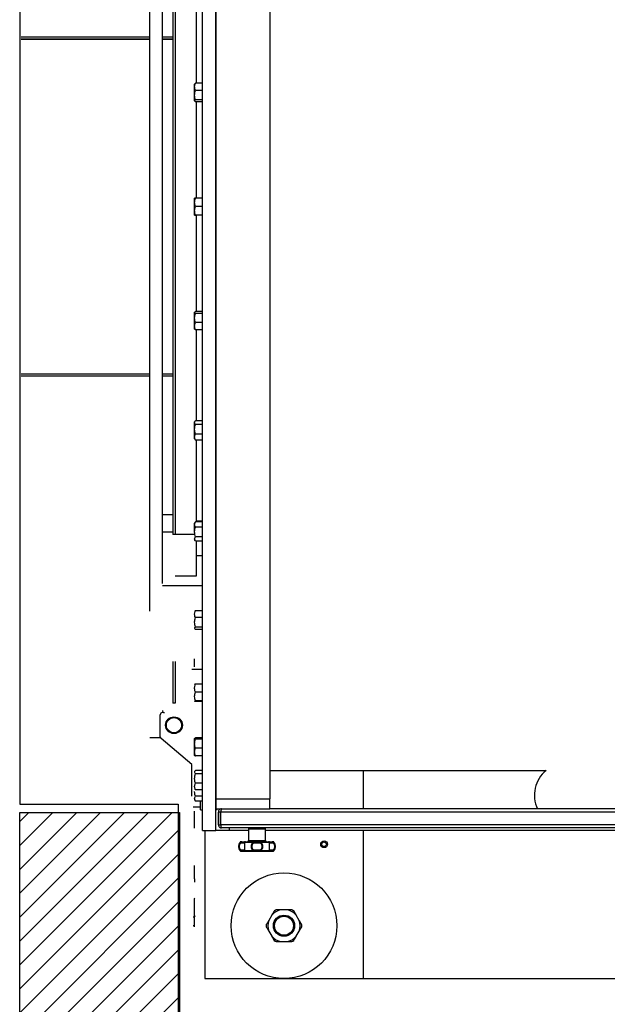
# Model space of a CAD drawing. Extents: x -13.5 to 60.2, y -0.1 to 41.9.
# Tile 24 of 57: x 22.192 to 22.744, y 17.221 to 18.145. Entities that reach past the tile are written whole.
import ezdxf

# ---------------------------------------------------------------- set-up
doc = ezdxf.new("R2010")
doc.units = 0
doc.header["$MEASUREMENT"] = 0
doc.layers.add('PAREDES', color=8, linetype='Continuous')

# ---------------------------------------------------------------- blocks, each defined once
blk = doc.blocks.new('LS- 19')
for p, q in [((-131.8676, 57.59345), (-131.8676, 58.76537)), ((-131.85499, 57.59345), (-131.85499, 58.76537)), ((-131.85499, 58.73557), (-131.85499, 57.62325)), ((-131.80454, 58.73557), (-131.80454, 57.62325)), ((-131.91726, 57.7996), (-131.91726, 58.54744)), ((-131.90534, 57.82542), (-131.90534, 58.54744)), ((-131.89541, 58.48779), (-131.89541, 57.87143)), ((-131.89342, 58.48779), (-131.89342, 57.87143)), ((-131.89342, 58.48779), (-131.89342, 57.87143)), ((-131.87356, 58.38049), (-131.87356, 58.29524)), ((-132.03807, 58.33881), (-131.91726, 58.33881)), ((-132.03807, 58.33682), (-131.91726, 58.33682)), ((-131.91726, 58.33633), (-132.03807, 58.33633)), ((-131.90534, 58.33881), (-131.89541, 58.33881)), ((-131.90534, 58.33682), (-131.89541, 58.33682)), ((-131.89541, 58.33633), (-131.90534, 58.33633)), ((-131.87496, 58.29466), (-131.87505, 58.2945)), ((-131.87505, 58.29179), (-131.87505, 58.2945)), ((-131.87505, 58.284), (-131.87505, 58.29179)), ((-131.87434, 58.29524), (-131.87494, 58.29465)), ((-131.8676, 58.29524), (-131.87434, 58.29524)), ((-131.87505, 58.27876), (-131.87505, 58.284)), ((-131.8676, 58.28835), (-131.87434, 58.28835)), ((-131.87505, 58.27861), (-131.87505, 58.27876)), ((-131.87505, 58.27861), (-131.87496, 58.27846)), ((-131.8676, 58.27966), (-131.87434, 58.27966)), ((-131.8676, 58.27787), (-131.87434, 58.27787)), ((-131.87356, 58.27787), (-131.87356, 58.18736)), ((-131.87505, 58.18338), (-131.87505, 58.18736)), ((-131.87505, 58.17544), (-131.87505, 58.18338)), ((-131.8676, 58.18736), (-131.87434, 58.18736)), ((-131.8676, 58.17941), (-131.87434, 58.17941)), ((-131.87505, 58.17146), (-131.87505, 58.17544)), ((-131.8676, 58.17146), (-131.87434, 58.17146)), ((-131.87356, 58.17146), (-131.87356, 58.08095)), ((-131.87496, 58.08036), (-131.87505, 58.08021)), ((-131.87505, 58.08006), (-131.87505, 58.08021)), ((-131.87505, 58.07482), (-131.87505, 58.08006)), ((-131.8676, 58.08095), (-131.87434, 58.08095)), ((-131.8676, 58.07916), (-131.87434, 58.07916)), ((-131.87505, 58.06703), (-131.87505, 58.07482)), ((-131.8676, 58.07047), (-131.87434, 58.07047)), ((-131.87505, 58.06432), (-131.87505, 58.06703)), ((-131.87505, 58.06432), (-131.87496, 58.06416)), ((-131.87494, 58.06417), (-131.87434, 58.06358)), ((-131.8676, 58.06358), (-131.87434, 58.06358)), ((-131.87356, 58.06358), (-131.87356, 57.97833)), ((-132.03807, 58.02249), (-131.91726, 58.02249)), ((-131.91726, 58.022), (-132.03807, 58.022)), ((-131.90534, 58.02249), (-131.89541, 58.02249)), ((-131.89541, 58.022), (-131.90534, 58.022)), ((-131.91726, 58.02001), (-132.03807, 58.02001)), ((-131.89541, 58.02001), (-131.90534, 58.02001)), ((-131.87467, 57.97784), (-131.87505, 57.97718)), ((-131.87505, 57.97658), (-131.87505, 57.97718)), ((-131.87505, 57.97027), (-131.87505, 57.97658)), ((-131.8676, 57.97833), (-131.87434, 57.97833)), ((-131.87505, 57.96293), (-131.87505, 57.97027)), ((-131.8676, 57.97482), (-131.87434, 57.97482)), ((-131.87505, 57.96129), (-131.87505, 57.96293)), ((-131.87505, 57.96129), (-131.87467, 57.96064)), ((-131.8746, 57.96065), (-131.87434, 57.96014)), ((-131.8676, 57.96572), (-131.87434, 57.96572)), ((-131.8676, 57.96014), (-131.87434, 57.96014)), ((-131.87356, 57.96014), (-131.87356, 57.88344)), ((-131.89541, 57.88998), (-131.90534, 57.88998)), ((-131.87452, 57.88316), (-131.87505, 57.88223)), ((-131.87434, 57.88344), (-131.87449, 57.88314)), ((-131.8676, 57.88344), (-131.87434, 57.88344)), ((-131.87356, 57.88428), (-131.8676, 57.88428)), ((-131.90534, 57.87409), (-131.89541, 57.87409)), ((-131.87505, 57.88089), (-131.87505, 57.88223)), ((-131.87505, 57.87376), (-131.87505, 57.88089)), ((-131.8676, 57.87834), (-131.87434, 57.87834)), ((-131.89342, 57.87143), (-131.89541, 57.87143)), ((-131.87505, 57.87143), (-131.89342, 57.87143)), ((-131.87505, 57.86634), (-131.87452, 57.86541)), ((-131.8676, 57.86919), (-131.87434, 57.86919)), ((-131.8676, 57.86513), (-131.87434, 57.86513)), ((-131.87356, 57.86513), (-131.87356, 57.83238)), ((-131.87356, 57.85167), (-131.8676, 57.85167)), ((-131.87356, 57.83238), (-131.89342, 57.83238)), ((-131.90534, 57.82344), (-131.8676, 57.82344)), ((-131.8676, 57.79992), (-131.87434, 57.79992)), ((-131.8676, 57.79343), (-131.87434, 57.79343)), ((-131.8676, 57.78457), (-131.87434, 57.78457)), ((-131.8676, 57.7822), (-131.87434, 57.7822)), ((-131.87505, 57.74798), (-131.87505, 57.75459)), ((-131.89541, 57.75225), (-131.89541, 57.7132)), ((-131.89342, 57.75225), (-131.89342, 57.7132)), ((-131.89342, 57.75225), (-131.89342, 57.7132)), ((-131.87753, 57.74498), (-131.8676, 57.74498)), ((-131.87505, 57.74716), (-131.87505, 57.74798)), ((-131.8676, 57.73098), (-131.87434, 57.73098)), ((-131.8676, 57.72336), (-131.87434, 57.72336)), ((-131.89342, 57.7132), (-131.89541, 57.7132)), ((-131.8676, 57.71513), (-131.87434, 57.71513)), ((-131.8676, 57.71453), (-131.87434, 57.71453)), ((-131.90733, 57.68135), (-131.90733, 57.70227)), ((-131.9071, 57.68042), (-131.91726, 57.68042)), ((-131.87753, 57.6556), (-131.90661, 57.67983)), ((-131.87489, 57.68011), (-131.87505, 57.67983)), ((-131.87505, 57.6775), (-131.87505, 57.67983)), ((-131.8676, 57.68048), (-131.87434, 57.68048)), ((-131.87505, 57.66982), (-131.87505, 57.6775)), ((-131.8676, 57.67928), (-131.87434, 57.67928)), ((-131.8676, 57.67081), (-131.87434, 57.67081)), ((-131.87505, 57.66421), (-131.87505, 57.66982)), ((-131.87505, 57.66393), (-131.87505, 57.66421)), ((-131.87505, 57.66393), (-131.87489, 57.66365)), ((-131.8676, 57.66353), (-131.87434, 57.66353)), ((-131.87753, 57.6258), (-131.87753, 57.6556)), ((-131.8676, 57.64975), (-131.87434, 57.64975)), ((-131.8676, 57.6468), (-131.87434, 57.6468)), ((-131.80454, 57.64986), (-131.54492, 57.64986)), ((-131.71659, 57.64986), (-131.71659, 57.61379)), ((-131.8676, 57.6378), (-131.87434, 57.6378)), ((-131.87478, 57.63236), (-131.87434, 57.63175)), ((-131.8676, 57.63175), (-131.87434, 57.63175)), ((-131.8676, 57.62561), (-131.87434, 57.62561)), ((-131.86959, 57.6153), (-131.87633, 57.6153)), ((-131.87505, 57.62225), (-131.87434, 57.62102)), ((-131.8676, 57.62102), (-131.87434, 57.62102)), ((-131.86959, 57.61282), (-131.86959, 57.62102)), ((-131.85499, 57.62325), (-131.80454, 57.62325)), ((-131.85499, 57.62325), (-131.85499, 57.61379)), ((-131.80454, 57.61379), (-131.80454, 57.62325)), ((-131.87505, 57.60799), (-131.87505, 57.61151)), ((-131.87505, 57.60006), (-131.87505, 57.60799)), ((-131.86959, 57.61282), (-131.8676, 57.61282)), ((-131.85499, 57.61379), (-131.80454, 57.61379)), ((-131.85499, 57.61331), (-131.85373, 57.61331)), ((-131.85373, 57.61334), (-131.85373, 57.61379)), ((-131.85373, 57.61331), (-131.85373, 57.61334)), ((-131.85077, 57.61081), (-131.85276, 57.61081)), ((-131.85276, 57.59889), (-131.85276, 57.61081)), ((-131.85077, 57.59889), (-131.85077, 57.61081)), ((-131.13098, 57.61081), (-131.85042, 57.61081)), ((-131.85042, 57.59889), (-131.85042, 57.61081)), ((-131.84978, 57.61379), (-131.84978, 57.61333)), ((-131.17686, 57.61379), (-131.80454, 57.61379)), ((-131.87505, 57.59565), (-131.87505, 57.60006)), ((-131.85276, 57.59889), (-131.85077, 57.59889)), ((-131.13098, 57.59889), (-131.85042, 57.59889)), ((-131.8676, 57.59345), (-131.85499, 57.59345)), ((-131.86557, 57.59345), (-131.86557, 57.45441)), ((-131.84238, 57.59345), (-131.85499, 57.59345)), ((-131.13163, 57.59591), (-131.84978, 57.59591)), ((-131.84238, 57.59345), (-131.84238, 57.59591)), ((-131.8244, 57.59345), (-131.84238, 57.59345)), ((-131.8244, 57.59492), (-131.8244, 57.58399)), ((-131.8244, 57.59492), (-131.80851, 57.59492)), ((-131.80851, 57.58399), (-131.80851, 57.59492)), ((-131.17289, 57.59345), (-131.80851, 57.59345)), ((-131.71659, 57.59345), (-131.71659, 57.45441)), ((-131.83217, 57.58269), (-131.83149, 57.58269)), ((-131.83138, 57.583), (-131.83145, 57.583)), ((-131.83141, 57.58201), (-131.82837, 57.58201)), ((-131.82791, 57.58269), (-131.82003, 57.58269)), ((-131.8244, 57.58399), (-131.80851, 57.58399)), ((-131.81949, 57.58201), (-131.81342, 57.58201)), ((-131.81288, 57.58269), (-131.805, 57.58269)), ((-131.80454, 57.58201), (-131.8015, 57.58201)), ((-131.80211, 57.583), (-131.80146, 57.583)), ((-131.80142, 57.58269), (-131.80075, 57.58269)), ((-131.83149, 57.57437), (-131.83217, 57.57437)), ((-131.83145, 57.57406), (-131.83081, 57.57406)), ((-131.82837, 57.57505), (-131.83141, 57.57505)), ((-131.82003, 57.57437), (-131.82791, 57.57437)), ((-131.81342, 57.57505), (-131.81949, 57.57505)), ((-131.805, 57.57437), (-131.81288, 57.57437)), ((-131.8015, 57.57505), (-131.80454, 57.57505)), ((-131.80146, 57.57406), (-131.80153, 57.57406)), ((-131.80075, 57.57437), (-131.80142, 57.57437)), ((-131.87505, 57.55587), (-131.87505, 57.5607)), ((-131.87505, 57.54799), (-131.87505, 57.55587)), ((-131.87505, 57.54799), (-131.87505, 57.54488)), ((-131.87479, 57.52997), (-131.87505, 57.52952)), ((-131.87505, 57.5291), (-131.87505, 57.52952)), ((-131.87505, 57.52312), (-131.87505, 57.5291)), ((-131.87505, 57.5156), (-131.87505, 57.52312)), ((-131.87479, 57.52997), (-131.87479, 57.52997)), ((-131.87505, 57.51363), (-131.87505, 57.5156)), ((-131.87505, 57.51363), (-131.87479, 57.51318)), ((-131.87505, 57.51102), (-131.87505, 57.51363)), ((-131.80258, 57.51395), (-131.80539, 57.50908)), ((-131.78827, 57.51896), (-131.79389, 57.51896)), ((-131.77677, 57.50908), (-131.77959, 57.51395)), ((-131.87505, 57.51201), (-131.87633, 57.51201)), ((-131.87505, 57.50407), (-131.87633, 57.50407)), ((-131.87505, 57.51102), (-131.8748, 57.51311)), ((-131.87505, 57.50414), (-131.87505, 57.51102)), ((-131.87505, 57.50307), (-131.87505, 57.50414)), ((-131.80539, 57.49905), (-131.80258, 57.49418)), ((-131.77959, 57.49418), (-131.77677, 57.49905)), ((-131.79389, 57.48917), (-131.78827, 57.48917)), ((-131.86557, 57.45441), (-131.71659, 57.45441)), ((-131.71659, 57.45441), (-131.26481, 57.45441))]:
    blk.add_line(p, q)
blk.add_lwpolyline([(-132.03937, 57.61828), (-131.8904, 57.61828), (-131.8904, 57.28557), (-130.93786, 57.28557), (-130.93786, 59.07325), (-131.8904, 59.07325), (-131.8904, 58.74054), (-132.03937, 58.74054), (-132.03937, 57.61828)])
at = {"flags": 128}
for points in [[(-131.83081, 57.583), (-131.83092, 57.58298), (-131.83104, 57.58292), (-131.83114, 57.58283), (-131.83123, 57.58271), (-131.83131, 57.58256), (-131.83136, 57.58239), (-131.8314, 57.5822), (-131.83141, 57.58201)], [(-131.81987, 57.583), (-131.81989, 57.58299), (-131.81992, 57.58298), (-131.81994, 57.58295), (-131.81996, 57.58292), (-131.81998, 57.58287), (-131.82, 57.58282), (-131.82002, 57.58276), (-131.82003, 57.58269)], [(-131.81987, 57.583), (-131.8198, 57.58298), (-131.81973, 57.58292), (-131.81966, 57.58283), (-131.8196, 57.58271), (-131.81956, 57.58256), (-131.81952, 57.58239), (-131.8195, 57.5822), (-131.81949, 57.58201)], [(-131.81342, 57.58201), (-131.81341, 57.5822), (-131.81339, 57.58239), (-131.81336, 57.58256), (-131.81331, 57.58271), (-131.81325, 57.58283), (-131.81319, 57.58292), (-131.81311, 57.58298), (-131.81304, 57.583)], [(-131.81288, 57.58269), (-131.81289, 57.58276), (-131.81291, 57.58282), (-131.81293, 57.58287), (-131.81295, 57.58292), (-131.81297, 57.58295), (-131.813, 57.58298), (-131.81302, 57.58299), (-131.81304, 57.583)], [(-131.8015, 57.58201), (-131.80151, 57.5822), (-131.80155, 57.58239), (-131.8016, 57.58256), (-131.80168, 57.58271), (-131.80177, 57.58283), (-131.80187, 57.58292), (-131.80199, 57.58298), (-131.80211, 57.583)], [(-131.83141, 57.57505), (-131.8314, 57.57486), (-131.83136, 57.57467), (-131.83131, 57.5745), (-131.83123, 57.57435), (-131.83114, 57.57423), (-131.83104, 57.57414), (-131.83092, 57.57408), (-131.83081, 57.57406)], [(-131.81987, 57.57406), (-131.81989, 57.57407), (-131.81992, 57.57408), (-131.81994, 57.57411), (-131.81996, 57.57414), (-131.81998, 57.57418), (-131.82, 57.57424), (-131.82002, 57.5743), (-131.82003, 57.57437)], [(-131.81949, 57.57505), (-131.8195, 57.57486), (-131.81952, 57.57467), (-131.81956, 57.5745), (-131.8196, 57.57435), (-131.81966, 57.57423), (-131.81973, 57.57414), (-131.8198, 57.57408), (-131.81987, 57.57406)], [(-131.81304, 57.57406), (-131.81311, 57.57408), (-131.81319, 57.57414), (-131.81325, 57.57423), (-131.81331, 57.57435), (-131.81336, 57.5745), (-131.81339, 57.57467), (-131.81341, 57.57486), (-131.81342, 57.57505)], [(-131.81288, 57.57437), (-131.81289, 57.5743), (-131.81291, 57.57424), (-131.81293, 57.57418), (-131.81295, 57.57414), (-131.81297, 57.57411), (-131.813, 57.57408), (-131.81302, 57.57407), (-131.81304, 57.57406)], [(-131.80211, 57.57406), (-131.80199, 57.57408), (-131.80187, 57.57414), (-131.80177, 57.57423), (-131.80168, 57.57435), (-131.8016, 57.5745), (-131.80155, 57.57467), (-131.80151, 57.57486), (-131.8015, 57.57505)]]:
    blk.add_lwpolyline(points, dxfattribs=at)
for centre, radius in [((-131.89442, 57.69234), 0.00788), ((-131.89442, 57.69234), 0.00714), ((-131.75344, 57.58054), 0.00315), ((-131.75344, 57.58054), 0.00216), ((-131.79108, 57.50407), 0.04966), ((-131.79108, 57.50407), 0.00993), ((-131.79108, 57.50407), 0.00894)]:
    blk.add_circle(centre, radius)
for centre, radius, start, end in [((-131.90534, 57.70227), 0.00199, 90, 180), ((-131.90336, 57.70625), 0.00199, 180, 270), ((-131.90534, 57.68135), 0.00199, 180, 230.19443), ((-131.52594, 57.62669), 0.02995, 128.92352, 205.51414), ((-131.82341, 57.59492), 0.000993, 90, 180), ((-131.8095, 57.59492), 0.000993, 0, 90), ((-131.82781, 57.57853), 0.00602, 136.2623, 223.7377), ((-131.83145, 57.58201), 0.000993, 90, 136.2623), ((-131.8308, 57.58207), 0.000931, 90.23278, 137.86826), ((-131.82739, 57.58201), 0.000989, 90.24494, 180.24812), ((-131.82736, 57.58235), 0.000651, 92.59695, 148.11603), ((-131.82539, 57.58399), 0.000993, 270, 0), ((-131.80752, 57.58399), 0.000993, 180, 270), ((-131.80555, 57.58235), 0.000651, 31.88432, 87.40269), ((-131.80553, 57.58201), 0.000989, 359.75145, 89.75527), ((-131.80211, 57.58207), 0.000931, 42.13217, 89.76703), ((-131.80146, 57.58201), 0.000993, 43.7377, 90), ((-131.8051, 57.57853), 0.00602, 316.2623, 43.7377), ((-131.83145, 57.57505), 0.000993, 223.7377, 270), ((-131.8308, 57.57499), 0.000932, 222.14432, 269.75465), ((-131.82739, 57.57505), 0.000989, 179.75188, 269.75506), ((-131.82736, 57.57471), 0.000651, 211.89858, 267.38844), ((-131.80553, 57.57505), 0.000989, 270.24473, 0.24855), ((-131.80555, 57.57471), 0.000651, 272.61191, 328.10107), ((-131.80211, 57.57499), 0.000932, 270.24555, 317.85525), ((-131.80146, 57.57505), 0.000993, 270, 316.2623), ((-131.79108, 57.50407), 0.01516, 100.69159, 139.30841), ((-131.79108, 57.50407), 0.01665, 116.52737, 123.47263), ((-131.79108, 57.50407), 0.01516, 40.69159, 79.30841), ((-131.79108, 57.50407), 0.01665, 56.52737, 63.47263), ((-131.79108, 57.50407), 0.01665, 176.52737, 183.47263), ((-131.79108, 57.50407), 0.01516, 160.69159, 199.30841), ((-131.79108, 57.50407), 0.01516, 340.69159, 19.30841), ((-131.79108, 57.50407), 0.01665, 356.52737, 3.47263), ((-131.79108, 57.50407), 0.01516, 220.69159, 259.30841), ((-131.79108, 57.50407), 0.01665, 236.52737, 243.47263), ((-131.79108, 57.50407), 0.01516, 280.69159, 319.30841), ((-131.79108, 57.50407), 0.01665, 296.52737, 303.47263)]:
    blk.add_arc(centre, radius, start, end)
for points, knots in [([(-131.87505, 58.29179), (-131.87505, 58.29188), (-131.87504, 58.2925), (-131.87489, 58.29366), (-131.87453, 58.29471), (-131.87434, 58.29524)], [0, 0, 0, 0, 0.070095, 0.530778, 1, 1, 1, 1]), ([(-131.87434, 58.28835), (-131.87454, 58.28891), (-131.87494, 58.29004), (-131.87501, 58.29121), (-131.87505, 58.29179)], [0, 0, 0, 0, 0.495453, 1, 1, 1, 1]), ([(-131.87505, 58.284), (-131.87505, 58.28411), (-131.87504, 58.28488), (-131.87489, 58.28635), (-131.87453, 58.28768), (-131.87434, 58.28835)], [0, 0, 0, 0, 0.07008, 0.530771, 1, 1, 1, 1]), ([(-131.87434, 58.27966), (-131.87454, 58.28036), (-131.87494, 58.28179), (-131.87501, 58.28326), (-131.87505, 58.284)], [0, 0, 0, 0, 0.4954561, 1, 1, 1, 1]), ([(-131.87505, 58.27876), (-131.87504, 58.27884), (-131.875, 58.27915), (-131.87462, 58.27944), (-131.87434, 58.27966)], [0, 0, 0, 0, 0.268644, 1, 1, 1, 1]), ([(-131.87434, 58.27787), (-131.87445, 58.27794), (-131.87486, 58.27824), (-131.87497, 58.27854), (-131.87505, 58.27876)], [0, 0, 0, 0, 0.257557, 1, 1, 1, 1]), ([(-131.87505, 58.18338), (-131.87505, 58.18348), (-131.87504, 58.18419), (-131.87489, 58.18553), (-131.87453, 58.18674), (-131.87434, 58.18736)], [0, 0, 0, 0, 0.070092, 0.53078, 1, 1, 1, 1]), ([(-131.87434, 58.18736), (-131.87462, 58.18736), (-131.875, 58.18736), (-131.87504, 58.18736), (-131.87505, 58.18736)], [0, 0, 0, 0, 0.731368, 1, 1, 1, 1]), ([(-131.87434, 58.17941), (-131.87454, 58.18006), (-131.87494, 58.18136), (-131.87501, 58.1827), (-131.87505, 58.18338)], [0, 0, 0, 0, 0.49547, 1, 1, 1, 1]), ([(-131.87505, 58.17544), (-131.87505, 58.17553), (-131.87504, 58.17624), (-131.87489, 58.17759), (-131.87453, 58.1788), (-131.87434, 58.17941)], [0, 0, 0, 0, 0.070092, 0.53078, 1, 1, 1, 1]), ([(-131.87434, 58.17146), (-131.87454, 58.17211), (-131.87494, 58.17341), (-131.87501, 58.17476), (-131.87505, 58.17544)], [0, 0, 0, 0, 0.4954647, 1, 1, 1, 1]), ([(-131.87505, 58.17146), (-131.87504, 58.17146), (-131.875, 58.17146), (-131.87462, 58.17146), (-131.87434, 58.17146)], [0, 0, 0, 0, 0.268632, 1, 1, 1, 1]), ([(-131.87505, 58.08006), (-131.87497, 58.08028), (-131.87486, 58.08058), (-131.87445, 58.08088), (-131.87434, 58.08095)], [0, 0, 0, 0, 0.742443, 1, 1, 1, 1]), ([(-131.87434, 58.07916), (-131.87462, 58.07938), (-131.875, 58.07967), (-131.87504, 58.07998), (-131.87505, 58.08006)], [0, 0, 0, 0, 0.7313568, 1, 1, 1, 1]), ([(-131.87505, 58.07482), (-131.87505, 58.07492), (-131.87504, 58.0757), (-131.87489, 58.07717), (-131.87453, 58.07849), (-131.87434, 58.07916)], [0, 0, 0, 0, 0.0700841, 0.5307873, 1, 1, 1, 1]), ([(-131.87434, 58.07047), (-131.87454, 58.07118), (-131.87494, 58.0726), (-131.87501, 58.07408), (-131.87505, 58.07482)], [0, 0, 0, 0, 0.495458, 1, 1, 1, 1]), ([(-131.87505, 58.06703), (-131.87505, 58.06711), (-131.87504, 58.06773), (-131.87489, 58.06889), (-131.87453, 58.06994), (-131.87434, 58.07047)], [0, 0, 0, 0, 0.070095, 0.530778, 1, 1, 1, 1]), ([(-131.87434, 58.06358), (-131.87454, 58.06414), (-131.87494, 58.06527), (-131.87501, 58.06644), (-131.87505, 58.06703)], [0, 0, 0, 0, 0.495453, 1, 1, 1, 1]), ([(-131.87505, 57.97658), (-131.87497, 57.97702), (-131.87486, 57.97761), (-131.87445, 57.97818), (-131.87434, 57.97833)], [0, 0, 0, 0, 0.742441, 1, 1, 1, 1]), ([(-131.87434, 57.97482), (-131.87462, 57.97524), (-131.875, 57.97582), (-131.87504, 57.97642), (-131.87505, 57.97658)], [0, 0, 0, 0, 0.731357, 1, 1, 1, 1]), ([(-131.87505, 57.97027), (-131.87505, 57.97038), (-131.87504, 57.9712), (-131.87489, 57.97274), (-131.87453, 57.97412), (-131.87434, 57.97482)], [0, 0, 0, 0, 0.070087, 0.53078, 1, 1, 1, 1]), ([(-131.87434, 57.96572), (-131.87454, 57.96646), (-131.87494, 57.96795), (-131.87501, 57.9695), (-131.87505, 57.97027)], [0, 0, 0, 0, 0.495457, 1, 1, 1, 1]), ([(-131.87505, 57.96293), (-131.87505, 57.963), (-131.87504, 57.9635), (-131.87489, 57.96444), (-131.87453, 57.9653), (-131.87434, 57.96572)], [0, 0, 0, 0, 0.070087, 0.530782, 1, 1, 1, 1]), ([(-131.87434, 57.96014), (-131.87454, 57.96059), (-131.87494, 57.96151), (-131.87501, 57.96245), (-131.87505, 57.96293)], [0, 0, 0, 0, 0.495461, 1, 1, 1, 1]), ([(-131.87505, 57.88089), (-131.87497, 57.88153), (-131.87486, 57.88239), (-131.87445, 57.88322), (-131.87434, 57.88344)], [0, 0, 0, 0, 0.74247, 1, 1, 1, 1]), ([(-131.87434, 57.87834), (-131.87462, 57.87896), (-131.875, 57.8798), (-131.87504, 57.88066), (-131.87505, 57.88089)], [0, 0, 0, 0, 0.7313693, 1, 1, 1, 1]), ([(-131.87505, 57.87376), (-131.87505, 57.87387), (-131.87504, 57.87469), (-131.87489, 57.87624), (-131.87453, 57.87764), (-131.87434, 57.87834)], [0, 0, 0, 0, 0.070079, 0.530771, 1, 1, 1, 1]), ([(-131.87434, 57.86919), (-131.87454, 57.86993), (-131.87494, 57.87143), (-131.87501, 57.87298), (-131.87505, 57.87376)], [0, 0, 0, 0, 0.495467, 1, 1, 1, 1]), ([(-131.87505, 57.86716), (-131.87505, 57.86721), (-131.87504, 57.86757), (-131.87489, 57.86826), (-131.87453, 57.86888), (-131.87434, 57.86919)], [0, 0, 0, 0, 0.0700907, 0.5307796, 1, 1, 1, 1]), ([(-131.87449, 57.86542), (-131.87463, 57.86566), (-131.87496, 57.86622), (-131.87502, 57.86681), (-131.87505, 57.86716)], [0, 0, 0, 0, 0.408271, 1, 1, 1, 1]), ([(-131.87505, 57.79668), (-131.87497, 57.79749), (-131.87486, 57.79859), (-131.87445, 57.79965), (-131.87434, 57.79992)], [0, 0, 0, 0, 0.742458, 1, 1, 1, 1]), ([(-131.87434, 57.79992), (-131.87456, 57.79973), (-131.8748, 57.79952), (-131.87487, 57.7993), (-131.87487, 57.79928)], [0, 0, 0, 0, 0.916219, 1, 1, 1, 1]), ([(-131.87434, 57.79343), (-131.87462, 57.79421), (-131.875, 57.79528), (-131.87504, 57.79638), (-131.87505, 57.79668)], [0, 0, 0, 0, 0.731378, 1, 1, 1, 1]), ([(-131.87505, 57.789), (-131.87505, 57.78911), (-131.87504, 57.7899), (-131.87489, 57.7914), (-131.87453, 57.79275), (-131.87434, 57.79343)], [0, 0, 0, 0, 0.070105, 0.530795, 1, 1, 1, 1]), ([(-131.87434, 57.78457), (-131.87454, 57.78529), (-131.87494, 57.78674), (-131.87501, 57.78824), (-131.87505, 57.789)], [0, 0, 0, 0, 0.495469, 1, 1, 1, 1]), ([(-131.87505, 57.78338), (-131.87505, 57.78341), (-131.87504, 57.78363), (-131.87489, 57.78403), (-131.87453, 57.78439), (-131.87434, 57.78457)], [0, 0, 0, 0, 0.07008, 0.53077, 1, 1, 1, 1]), ([(-131.87434, 57.7822), (-131.87454, 57.78239), (-131.87494, 57.78278), (-131.87501, 57.78318), (-131.87505, 57.78338)], [0, 0, 0, 0, 0.495444, 1, 1, 1, 1]), ([(-131.87505, 57.72717), (-131.87497, 57.72813), (-131.87486, 57.72942), (-131.87445, 57.73066), (-131.87434, 57.73098)], [0, 0, 0, 0, 0.742454, 1, 1, 1, 1]), ([(-131.87434, 57.73098), (-131.87454, 57.73094), (-131.87494, 57.73084), (-131.87501, 57.73074), (-131.87505, 57.73068)], [0, 0, 0, 0, 0.495469, 1, 1, 1, 1]), ([(-131.87434, 57.72336), (-131.87462, 57.72428), (-131.875, 57.72553), (-131.87504, 57.72682), (-131.87505, 57.72717)], [0, 0, 0, 0, 0.731364, 1, 1, 1, 1]), ([(-131.87505, 57.71924), (-131.87505, 57.71934), (-131.87504, 57.72008), (-131.87489, 57.72147), (-131.87453, 57.72272), (-131.87434, 57.72336)], [0, 0, 0, 0, 0.07008, 0.530785, 1, 1, 1, 1]), ([(-131.87434, 57.71513), (-131.87454, 57.7158), (-131.87494, 57.71715), (-131.87501, 57.71854), (-131.87505, 57.71924)], [0, 0, 0, 0, 0.495459, 1, 1, 1, 1]), ([(-131.87505, 57.71483), (-131.87505, 57.71484), (-131.87504, 57.71489), (-131.87489, 57.71499), (-131.87453, 57.71508), (-131.87434, 57.71513)], [0, 0, 0, 0, 0.070083, 0.530784, 1, 1, 1, 1]), ([(-131.87434, 57.71453), (-131.87454, 57.71458), (-131.87494, 57.71468), (-131.87501, 57.71478), (-131.87505, 57.71483)], [0, 0, 0, 0, 0.495456, 1, 1, 1, 1]), ([(-131.87505, 57.67988), (-131.87505, 57.6799), (-131.87504, 57.68), (-131.87489, 57.68021), (-131.87453, 57.68039), (-131.87434, 57.68048)], [0, 0, 0, 0, 0.070099, 0.530785, 1, 1, 1, 1]), ([(-131.87434, 57.67928), (-131.87454, 57.67938), (-131.87494, 57.67958), (-131.87501, 57.67978), (-131.87505, 57.67988)], [0, 0, 0, 0, 0.495466, 1, 1, 1, 1]), ([(-131.87505, 57.67504), (-131.87497, 57.67611), (-131.87486, 57.67755), (-131.87445, 57.67893), (-131.87434, 57.67928)], [0, 0, 0, 0, 0.742438, 1, 1, 1, 1]), ([(-131.87434, 57.67081), (-131.87462, 57.67183), (-131.875, 57.67322), (-131.87504, 57.67466), (-131.87505, 57.67504)], [0, 0, 0, 0, 0.731355, 1, 1, 1, 1]), ([(-131.87505, 57.66717), (-131.87505, 57.66725), (-131.87504, 57.66791), (-131.87489, 57.66914), (-131.87453, 57.67025), (-131.87434, 57.67081)], [0, 0, 0, 0, 0.070087, 0.530778, 1, 1, 1, 1]), ([(-131.87434, 57.66353), (-131.87454, 57.66412), (-131.87494, 57.66531), (-131.87501, 57.66655), (-131.87505, 57.66717)], [0, 0, 0, 0, 0.495461, 1, 1, 1, 1]), ([(-131.87505, 57.66413), (-131.87505, 57.66411), (-131.87504, 57.66401), (-131.87489, 57.6638), (-131.87453, 57.66362), (-131.87434, 57.66353)], [0, 0, 0, 0, 0.070072, 0.530773, 1, 1, 1, 1]), ([(-131.87505, 57.64827), (-131.87505, 57.64831), (-131.87504, 57.64857), (-131.87489, 57.64907), (-131.87453, 57.64952), (-131.87434, 57.64975)], [0, 0, 0, 0, 0.0700841, 0.5307873, 1, 1, 1, 1]), ([(-131.87434, 57.6468), (-131.87454, 57.64704), (-131.87494, 57.64752), (-131.87501, 57.64802), (-131.87505, 57.64827)], [0, 0, 0, 0, 0.495458, 1, 1, 1, 1]), ([(-131.87505, 57.6423), (-131.87497, 57.64343), (-131.87486, 57.64496), (-131.87445, 57.64642), (-131.87434, 57.6468)], [0, 0, 0, 0, 0.742468, 1, 1, 1, 1]), ([(-131.87434, 57.6378), (-131.87462, 57.63889), (-131.875, 57.64037), (-131.87504, 57.64189), (-131.87505, 57.6423)], [0, 0, 0, 0, 0.731375, 1, 1, 1, 1]), ([(-131.87505, 57.63478), (-131.87505, 57.63485), (-131.87504, 57.63539), (-131.87489, 57.63642), (-131.87453, 57.63734), (-131.87434, 57.6378)], [0, 0, 0, 0, 0.070103, 0.530782, 1, 1, 1, 1]), ([(-131.87434, 57.63175), (-131.87454, 57.63224), (-131.87494, 57.63324), (-131.87501, 57.63426), (-131.87505, 57.63478)], [0, 0, 0, 0, 0.495462, 1, 1, 1, 1]), ([(-131.87434, 57.62561), (-131.87462, 57.62672), (-131.875, 57.62823), (-131.87504, 57.62978), (-131.87505, 57.6302)], [0, 0, 0, 0, 0.731368, 1, 1, 1, 1]), ([(-131.87505, 57.62332), (-131.87505, 57.62337), (-131.87504, 57.62378), (-131.87489, 57.62456), (-131.87453, 57.62526), (-131.87434, 57.62561)], [0, 0, 0, 0, 0.070092, 0.530775, 1, 1, 1, 1]), ([(-131.87434, 57.62102), (-131.87454, 57.6214), (-131.87494, 57.62215), (-131.87501, 57.62292), (-131.87505, 57.62332)], [0, 0, 0, 0, 0.495459, 1, 1, 1, 1]), ([(-131.84978, 57.61379), (-131.85011, 57.61375), (-131.85078, 57.61369), (-131.85169, 57.61317), (-131.85237, 57.61239), (-131.85271, 57.61155), (-131.85274, 57.61101), (-131.85276, 57.61081)], [0, 0, 0, 0, 0.213101, 0.432585, 0.652076, 0.871551, 1, 1, 1, 1]), ([(-131.85023, 57.61168), (-131.85033, 57.61162), (-131.85054, 57.61149), (-131.85073, 57.61116), (-131.85076, 57.61092), (-131.85077, 57.61081)], [0, 0, 0, 0, 0.3250402, 0.690479, 1, 1, 1, 1]), ([(-131.85042, 57.61081), (-131.85035, 57.61114), (-131.8502, 57.61181), (-131.84999, 57.61272), (-131.84977, 57.6134), (-131.84958, 57.61374), (-131.84947, 57.61377), (-131.84942, 57.61379)], [0, 0, 0, 0, 0.213126, 0.432595, 0.65208, 0.871579, 1, 1, 1, 1]), ([(-131.85276, 57.59889), (-131.85272, 57.59855), (-131.85266, 57.59788), (-131.85213, 57.59698), (-131.85137, 57.5963), (-131.85053, 57.59596), (-131.84998, 57.59592), (-131.84978, 57.59591)], [0, 0, 0, 0, 0.21601, 0.432708, 0.64943, 0.866139, 1, 1, 1, 1]), ([(-131.85077, 57.59889), (-131.85076, 57.59877), (-131.85073, 57.59853), (-131.85055, 57.59823), (-131.85038, 57.59811), (-131.8503, 57.59806)], [0, 0, 0, 0, 0.363496, 0.726902, 1, 1, 1, 1]), ([(-131.84978, 57.59591), (-131.84982, 57.59594), (-131.84991, 57.59601), (-131.85005, 57.59653), (-131.85019, 57.5973), (-131.85031, 57.59814), (-131.85039, 57.59868), (-131.85042, 57.59889)], [0, 0, 0, 0, 0.21601, 0.432703, 0.649428, 0.86615, 1, 1, 1, 1]), ([(-131.83149, 57.58269), (-131.83176, 57.58245), (-131.83231, 57.58196), (-131.83295, 57.58095), (-131.83339, 57.57978), (-131.83345, 57.57895), (-131.83348, 57.57853)], [0, 0, 0, 0, 0.241818, 0.492428, 0.7455, 1, 1, 1, 1]), ([(-131.83348, 57.57853), (-131.83345, 57.57811), (-131.83339, 57.57728), (-131.83295, 57.57612), (-131.83231, 57.5751), (-131.83176, 57.57461), (-131.83149, 57.57437)], [0, 0, 0, 0, 0.2541258, 0.5067721, 0.7569775, 1, 1, 1, 1]), ([(-131.83141, 57.57505), (-131.83162, 57.57526), (-131.83204, 57.57567), (-131.83253, 57.57652), (-131.83285, 57.57749), (-131.83296, 57.57853), (-131.83285, 57.57957), (-131.83253, 57.58054), (-131.83204, 57.58139), (-131.83162, 57.5818), (-131.83141, 57.58201)], [0, 0, 0, 0, 0.120735, 0.244666, 0.371679, 0.500466, 0.629203, 0.756192, 0.879942, 1, 1, 1, 1]), ([(-131.83149, 57.58269), (-131.83151, 57.58266), (-131.83154, 57.58257), (-131.83154, 57.5824), (-131.83149, 57.58219), (-131.83144, 57.58206), (-131.83141, 57.58201)], [0, 0, 0, 0, 0.202212, 0.500005, 0.78911, 1, 1, 1, 1]), ([(-131.83081, 57.583), (-131.83037, 57.583), (-131.82948, 57.583), (-131.82847, 57.583), (-131.82772, 57.583), (-131.8275, 57.583), (-131.82739, 57.583)], [0, 0, 0, 0, 0.2475834, 0.5000064, 0.7524162, 1, 1, 1, 1]), ([(-131.82837, 57.58201), (-131.82836, 57.58207), (-131.82834, 57.5822), (-131.82825, 57.58238), (-131.82811, 57.58255), (-131.82799, 57.58264), (-131.82791, 57.58269)], [0, 0, 0, 0, 0.23467, 0.500121, 0.696681, 1, 1, 1, 1]), ([(-131.82837, 57.58201), (-131.82835, 57.5818), (-131.8283, 57.58146), (-131.82831, 57.58097), (-131.82831, 57.58076)], [0, 0, 0, 0, 0.573721, 1, 1, 1, 1]), ([(-131.82739, 57.583), (-131.82739, 57.583), (-131.82751, 57.58302), (-131.82774, 57.58295), (-131.82801, 57.5828), (-131.82823, 57.58257), (-131.82831, 57.58237), (-131.82835, 57.58226)], [0, 0, 0, 0, 0.001928, 0.273356, 0.530327, 0.711705, 1, 1, 1, 1]), ([(-131.82831, 57.58076), (-131.82831, 57.58068), (-131.82831, 57.58033), (-131.82833, 57.57956), (-131.82834, 57.57853), (-131.82833, 57.5775), (-131.82831, 57.57673), (-131.82831, 57.57638), (-131.82831, 57.5763)], [0, 0, 0, 0, 0.058972, 0.277887, 0.4999, 0.72181, 0.9407, 1, 1, 1, 1]), ([(-131.82801, 57.57853), (-131.82801, 57.57895), (-131.828, 57.57978), (-131.82794, 57.58094), (-131.82788, 57.58196), (-131.8279, 57.58245), (-131.82791, 57.58269)], [0, 0, 0, 0, 0.254132, 0.506754, 0.756986, 1, 1, 1, 1]), ([(-131.82791, 57.57437), (-131.8279, 57.57461), (-131.82788, 57.5751), (-131.82794, 57.57612), (-131.828, 57.57728), (-131.82801, 57.57811), (-131.82801, 57.57853)], [0, 0, 0, 0, 0.242653, 0.493394, 0.745948, 1, 1, 1, 1]), ([(-131.82739, 57.583), (-131.8263, 57.583), (-131.82411, 57.583), (-131.82128, 57.583), (-131.81987, 57.583)], [0, 0, 0, 0, 0.499997, 1, 1, 1, 1]), ([(-131.82003, 57.58269), (-131.82032, 57.58245), (-131.82089, 57.58196), (-131.82147, 57.58094), (-131.82185, 57.57978), (-131.8219, 57.57895), (-131.82192, 57.57853)], [0, 0, 0, 0, 0.24334, 0.492758, 0.745671, 1, 1, 1, 1]), ([(-131.82192, 57.57853), (-131.8219, 57.57811), (-131.82185, 57.57728), (-131.82147, 57.57612), (-131.82089, 57.5751), (-131.82032, 57.57461), (-131.82003, 57.57437)], [0, 0, 0, 0, 0.2542959, 0.5068765, 0.7570553, 1, 1, 1, 1]), ([(-131.81949, 57.57505), (-131.81972, 57.57526), (-131.8202, 57.57567), (-131.82068, 57.57652), (-131.82097, 57.57749), (-131.82107, 57.57853), (-131.82097, 57.57957), (-131.82068, 57.58054), (-131.8202, 57.58139), (-131.81972, 57.5818), (-131.81949, 57.58201)], [0, 0, 0, 0, 0.120639, 0.244489, 0.371412, 0.500235, 0.628952, 0.755917, 0.879774, 1, 1, 1, 1]), ([(-131.82003, 57.58269), (-131.81998, 57.58264), (-131.81989, 57.58256), (-131.81974, 57.58238), (-131.81961, 57.5822), (-131.81953, 57.58207), (-131.81949, 57.58201)], [0, 0, 0, 0, 0.284426, 0.499966, 0.753559, 1, 1, 1, 1]), ([(-131.81987, 57.583), (-131.81932, 57.583), (-131.81822, 57.583), (-131.81646, 57.583), (-131.81469, 57.583), (-131.81359, 57.583), (-131.81304, 57.583)], [0, 0, 0, 0, 0.2475828, 0.4999997, 0.7524172, 1, 1, 1, 1]), ([(-131.81342, 57.58201), (-131.81338, 57.58207), (-131.8133, 57.58221), (-131.81316, 57.58239), (-131.81302, 57.58256), (-131.81292, 57.58265), (-131.81288, 57.58269)], [0, 0, 0, 0, 0.254509, 0.500003, 0.746287, 1, 1, 1, 1]), ([(-131.81342, 57.58201), (-131.81319, 57.5818), (-131.81271, 57.58139), (-131.81223, 57.58054), (-131.81194, 57.57957), (-131.81184, 57.57853), (-131.81194, 57.57749), (-131.81223, 57.57652), (-131.81271, 57.57567), (-131.81319, 57.57526), (-131.81342, 57.57505)], [0, 0, 0, 0, 0.120226, 0.244083, 0.371048, 0.499765, 0.628587, 0.755511, 0.879361, 1, 1, 1, 1]), ([(-131.81304, 57.583), (-131.81163, 57.583), (-131.8088, 57.583), (-131.80661, 57.583), (-131.80552, 57.583)], [0, 0, 0, 0, 0.500003, 1, 1, 1, 1]), ([(-131.81099, 57.57853), (-131.81101, 57.57895), (-131.81106, 57.57978), (-131.81144, 57.58094), (-131.81203, 57.58196), (-131.8126, 57.58245), (-131.81288, 57.58269)], [0, 0, 0, 0, 0.254329, 0.507242, 0.7576, 1, 1, 1, 1]), ([(-131.81288, 57.57437), (-131.8126, 57.57461), (-131.81203, 57.5751), (-131.81144, 57.57611), (-131.81106, 57.57728), (-131.81101, 57.57811), (-131.81099, 57.57853)], [0, 0, 0, 0, 0.242585, 0.493124, 0.745704, 1, 1, 1, 1]), ([(-131.80552, 57.583), (-131.80541, 57.583), (-131.8052, 57.583), (-131.80445, 57.583), (-131.80343, 57.583), (-131.80255, 57.583), (-131.80211, 57.583)], [0, 0, 0, 0, 0.247584, 0.499994, 0.752417, 1, 1, 1, 1]), ([(-131.805, 57.58269), (-131.80501, 57.58245), (-131.80503, 57.58196), (-131.80497, 57.58094), (-131.80492, 57.57978), (-131.80491, 57.57895), (-131.8049, 57.57853)], [0, 0, 0, 0, 0.242658, 0.493385, 0.745967, 1, 1, 1, 1]), ([(-131.8049, 57.57853), (-131.80491, 57.57811), (-131.80492, 57.57728), (-131.80497, 57.57612), (-131.80503, 57.5751), (-131.80501, 57.57461), (-131.805, 57.57437)], [0, 0, 0, 0, 0.254151, 0.506768, 0.756976, 1, 1, 1, 1]), ([(-131.805, 57.58269), (-131.80493, 57.58265), (-131.80481, 57.58256), (-131.80467, 57.58239), (-131.80457, 57.58221), (-131.80455, 57.58207), (-131.80454, 57.58201)], [0, 0, 0, 0, 0.256385, 0.499952, 0.746675, 1, 1, 1, 1]), ([(-131.8046, 57.58076), (-131.8046, 57.58097), (-131.80461, 57.58146), (-131.80456, 57.5818), (-131.80454, 57.58201)], [0, 0, 0, 0, 0.424438, 1, 1, 1, 1]), ([(-131.8046, 57.5763), (-131.8046, 57.57638), (-131.8046, 57.57673), (-131.80458, 57.5775), (-131.80457, 57.57853), (-131.80458, 57.57956), (-131.8046, 57.58033), (-131.8046, 57.58068), (-131.8046, 57.58076)], [0, 0, 0, 0, 0.058809, 0.277904, 0.499962, 0.721996, 0.940778, 1, 1, 1, 1]), ([(-131.8015, 57.58201), (-131.80148, 57.58205), (-131.80142, 57.58219), (-131.80138, 57.58237), (-131.80137, 57.58256), (-131.8014, 57.58264), (-131.80142, 57.58269)], [0, 0, 0, 0, 0.176051, 0.499864, 0.713836, 1, 1, 1, 1]), ([(-131.8015, 57.58201), (-131.80129, 57.5818), (-131.80087, 57.58139), (-131.80038, 57.58054), (-131.80006, 57.57957), (-131.79995, 57.57853), (-131.80006, 57.57748), (-131.80038, 57.57652), (-131.80087, 57.57567), (-131.80129, 57.57526), (-131.8015, 57.57505)], [0, 0, 0, 0, 0.120734, 0.244666, 0.371679, 0.500451, 0.629189, 0.756192, 0.879942, 1, 1, 1, 1]), ([(-131.79943, 57.57853), (-131.79946, 57.57895), (-131.79952, 57.57978), (-131.79996, 57.58094), (-131.8006, 57.58196), (-131.80115, 57.58245), (-131.80142, 57.58269)], [0, 0, 0, 0, 0.254108, 0.50676, 0.756972, 1, 1, 1, 1]), ([(-131.80142, 57.57437), (-131.80115, 57.57461), (-131.8006, 57.5751), (-131.79996, 57.57611), (-131.79952, 57.57728), (-131.79946, 57.57811), (-131.79943, 57.57853)], [0, 0, 0, 0, 0.24183, 0.492436, 0.745504, 1, 1, 1, 1]), ([(-131.83149, 57.57437), (-131.8315, 57.57438), (-131.83151, 57.57442), (-131.83154, 57.57451), (-131.83154, 57.57466), (-131.83149, 57.57486), (-131.83144, 57.57499), (-131.83141, 57.57505)], [0, 0, 0, 0, 0.079486, 0.225104, 0.514401, 0.762973, 1, 1, 1, 1]), ([(-131.83081, 57.57406), (-131.83037, 57.57406), (-131.82948, 57.57406), (-131.82847, 57.57406), (-131.82772, 57.57406), (-131.8275, 57.57406), (-131.82739, 57.57406)], [0, 0, 0, 0, 0.2475834, 0.5000064, 0.7524162, 1, 1, 1, 1]), ([(-131.82831, 57.5763), (-131.82831, 57.57609), (-131.8283, 57.5756), (-131.82835, 57.57525), (-131.82837, 57.57505)], [0, 0, 0, 0, 0.425961, 1, 1, 1, 1]), ([(-131.82791, 57.57437), (-131.82798, 57.57441), (-131.8281, 57.57449), (-131.82824, 57.57467), (-131.82834, 57.57486), (-131.82836, 57.57499), (-131.82837, 57.57505)], [0, 0, 0, 0, 0.246463, 0.499956, 0.7605, 1, 1, 1, 1]), ([(-131.82739, 57.57406), (-131.8263, 57.57406), (-131.82411, 57.57406), (-131.82128, 57.57406), (-131.81987, 57.57406)], [0, 0, 0, 0, 0.499997, 1, 1, 1, 1]), ([(-131.81949, 57.57505), (-131.81953, 57.57499), (-131.81961, 57.57485), (-131.81974, 57.57467), (-131.81989, 57.5745), (-131.81998, 57.57442), (-131.82003, 57.57437)], [0, 0, 0, 0, 0.246447, 0.500047, 0.712292, 1, 1, 1, 1]), ([(-131.81987, 57.57406), (-131.81932, 57.57406), (-131.81822, 57.57406), (-131.81646, 57.57406), (-131.81469, 57.57406), (-131.81359, 57.57406), (-131.81304, 57.57406)], [0, 0, 0, 0, 0.2475828, 0.4999997, 0.7524172, 1, 1, 1, 1]), ([(-131.81342, 57.57505), (-131.81338, 57.57498), (-131.8133, 57.57485), (-131.81316, 57.57466), (-131.81302, 57.57449), (-131.81292, 57.57441), (-131.81288, 57.57437)], [0, 0, 0, 0, 0.2580262, 0.5000024, 0.7534786, 1, 1, 1, 1]), ([(-131.81304, 57.57406), (-131.81163, 57.57406), (-131.8088, 57.57406), (-131.80661, 57.57406), (-131.80552, 57.57406)], [0, 0, 0, 0, 0.500003, 1, 1, 1, 1]), ([(-131.80552, 57.57406), (-131.80541, 57.57406), (-131.8052, 57.57406), (-131.80445, 57.57406), (-131.80343, 57.57406), (-131.80255, 57.57406), (-131.80211, 57.57406)], [0, 0, 0, 0, 0.247584, 0.499994, 0.752417, 1, 1, 1, 1]), ([(-131.805, 57.57437), (-131.80494, 57.57441), (-131.80481, 57.57449), (-131.80467, 57.57466), (-131.80457, 57.57485), (-131.80455, 57.57498), (-131.80454, 57.57505)], [0, 0, 0, 0, 0.246464, 0.499959, 0.735301, 1, 1, 1, 1]), ([(-131.80454, 57.57505), (-131.80456, 57.57525), (-131.80461, 57.5756), (-131.8046, 57.57609), (-131.8046, 57.5763)], [0, 0, 0, 0, 0.575176, 1, 1, 1, 1]), ([(-131.80142, 57.57437), (-131.8014, 57.57442), (-131.80137, 57.57451), (-131.80138, 57.57468), (-131.80141, 57.57485), (-131.80147, 57.57499), (-131.8015, 57.57505)], [0, 0, 0, 0, 0.294277, 0.49997, 0.753559, 1, 1, 1, 1]), ([(-131.80026, 57.51796), (-131.80037, 57.51778), (-131.80113, 57.51646), (-131.8019, 57.51511), (-131.80258, 57.51395)], [0, 0, 0, 0, 0.136294, 1, 1, 1, 1]), ([(-131.79389, 57.51896), (-131.79446, 57.51896), (-131.79602, 57.51896), (-131.79754, 57.51896), (-131.79852, 57.51896)], [0, 0, 0, 0, 0.363475, 1, 1, 1, 1]), ([(-131.78364, 57.51896), (-131.78426, 57.51896), (-131.78578, 57.51896), (-131.78734, 57.51896), (-131.78827, 57.51896)], [0, 0, 0, 0, 0.404184, 1, 1, 1, 1]), ([(-131.77959, 57.51395), (-131.77965, 57.51406), (-131.78043, 57.51541), (-131.78119, 57.51673), (-131.7819, 57.51796)], [0, 0, 0, 0, 0.078416, 1, 1, 1, 1]), ([(-131.80539, 57.50908), (-131.80545, 57.50897), (-131.80623, 57.50762), (-131.80699, 57.5063), (-131.8077, 57.50508)], [0, 0, 0, 0, 0.0784137, 1, 1, 1, 1]), ([(-131.77446, 57.50508), (-131.77456, 57.50526), (-131.77532, 57.50657), (-131.7761, 57.50792), (-131.77677, 57.50908)], [0, 0, 0, 0, 0.136312, 1, 1, 1, 1]), ([(-131.8077, 57.50306), (-131.8076, 57.50288), (-131.80684, 57.50156), (-131.80606, 57.50022), (-131.80539, 57.49905)], [0, 0, 0, 0, 0.136294, 1, 1, 1, 1]), ([(-131.77677, 57.49905), (-131.77671, 57.49916), (-131.77593, 57.50051), (-131.77517, 57.50184), (-131.77446, 57.50306)], [0, 0, 0, 0, 0.078416, 1, 1, 1, 1]), ([(-131.80258, 57.49418), (-131.80251, 57.49408), (-131.80174, 57.49273), (-131.80097, 57.4914), (-131.80026, 57.49018)], [0, 0, 0, 0, 0.078394, 1, 1, 1, 1]), ([(-131.79852, 57.48917), (-131.7979, 57.48917), (-131.79638, 57.48917), (-131.79482, 57.48917), (-131.79389, 57.48917)], [0, 0, 0, 0, 0.404185, 1, 1, 1, 1]), ([(-131.78827, 57.48917), (-131.7877, 57.48917), (-131.78614, 57.48917), (-131.78462, 57.48917), (-131.78364, 57.48917)], [0, 0, 0, 0, 0.363476, 1, 1, 1, 1]), ([(-131.7819, 57.49018), (-131.78179, 57.49036), (-131.78103, 57.49167), (-131.78026, 57.49302), (-131.77959, 57.49418)], [0, 0, 0, 0, 0.136294, 1, 1, 1, 1])]:
    blk.add_open_spline(points, degree=3, knots=knots)

msp = doc.modelspace()

# ---------------------------------------------------------------- hatches: boundary and pattern name
at = {"layer": 'PAREDES', "lineweight": -3}
h = msp.add_hatch(dxfattribs=at)
h.set_pattern_fill('LINE', color=256, scale=0.005, angle=45)
h.set_pattern_definition([(45, (120.65453, -35.372684), (-0.0112253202, 0.0112253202), [])])
h.paths.add_polyline_path([(22.34216, 17.40109), (22.19216, 17.40109), (22.19216, 17.16609), (22.34216, 17.16609)])

# ---------------------------------------------------------------- linework, layer by layer
msp.add_lwpolyline([(22.19216, 17.40109), (22.34216, 17.40109), (22.34216, 17.16609), (22.19216, 17.16609)], close=True, dxfattribs=at)

# ---------------------------------------------------------------- block references
msp.add_blockref('LS- 19', (154.23153, -40.20945), dxfattribs=at)

doc.saveas('drawing.dxf')
